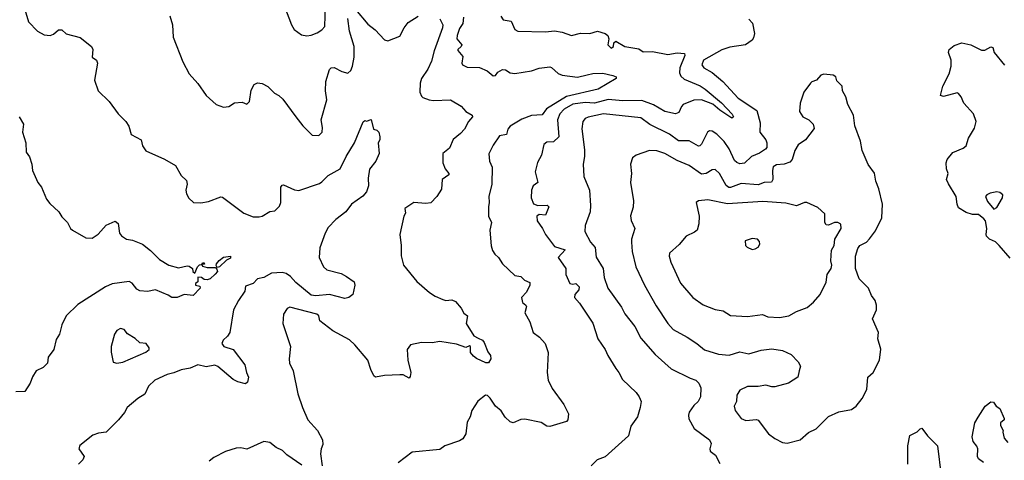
# Model space of a CAD drawing. Extents: x 1468344 to 1613994, y 525695 to 643861.
# Tile 197 of 256: x 1517051 to 1523483, y 595111 to 597989. Entities that reach past the tile are written whole.
import ezdxf

# ---------------------------------------------------------------- set-up
doc = ezdxf.new("R2010")
doc.units = 0

msp = doc.modelspace()

# ---------------------------------------------------------------- linework, layer by layer
at = {"layer": '0CON10XD'}
for points in [[(1517084.3, 598055), (1517108, 597975), (1517166.7, 597915), (1517210.5, 597890.5), (1517250, 597885), (1517272.5, 597895), (1517305, 597923.3), (1517325, 597923.3), (1517355, 597896.7), (1517445, 597873.3), (1517520, 597815), (1517527.5, 597795), (1517523.3, 597745), (1517552.5, 597725), (1517560, 597705), (1517540, 597595), (1517563.8, 597525), (1517635.6, 597455.6), (1517695, 597373.3), (1517745, 597323.3), (1517763.9, 597293.9), (1517779.3, 597239.3), (1517843.3, 597205), (1517852, 597165), (1517875, 597133.3), (1517997.7, 597077.7), (1518067.7, 597037.7), (1518105, 596972.5), (1518139.5, 596939.5), (1518143.8, 596915), (1518136.2, 596875), (1518141.2, 596851.2), (1518155, 596823.3), (1518186.1, 596796.1), (1518235, 596792), (1518285, 596802), (1518365, 596832), (1518375, 596830), (1518515, 596726), (1518575, 596702.5), (1518615, 596700.8), (1518635, 596706), (1518685, 596735.8), (1518718.6, 596741.4), (1518748.8, 596771.2), (1518757.1, 596795), (1518756, 596895), (1518765, 596908.8), (1518775, 596910), (1518845, 596877.1), (1518875, 596874.2), (1519009.8, 596920.2), (1519025, 596930.6), (1519065, 596972.5), (1519145, 597015.7), (1519182.7, 597095), (1519237.9, 597185), (1519295, 597322.5), (1519305, 597330), (1519316.7, 597326.7), (1519347.5, 597337.5), (1519362.5, 597275), (1519385, 597267.5), (1519396.2, 597255), (1519403.8, 597225), (1519403.3, 597205), (1519393.3, 597185), (1519398.8, 597115), (1519376.7, 597065), (1519336.1, 597013.9), (1519326.7, 596955), (1519330, 596905), (1519315.8, 596865), (1519293.4, 596836.6), (1519219.2, 596785), (1519181.4, 596735), (1519116.6, 596683.4), (1519065, 596631.4), (1519045.5, 596595), (1519011.3, 596498.7), (1519008, 596435), (1519035.6, 596375), (1519056.3, 596356.3), (1519151.3, 596331.3), (1519185, 596311.2), (1519235, 596276.2), (1519241.2, 596255), (1519227.5, 596195), (1519200, 596175), (1519175, 596167.6), (1519075, 596194.5), (1518985.4, 596185.4), (1518955, 596188.8), (1518855, 596271.8), (1518821, 596311), (1518791.5, 596331.5), (1518765, 596338.2), (1518695, 596332.7), (1518645, 596305.5), (1518605, 596296.2), (1518575, 596265.6), (1518525, 596248.8), (1518521.4, 596215), (1518480, 596155), (1518448.6, 596095), (1518424.4, 595945), (1518408.8, 595921.2), (1518380, 595895), (1518371.2, 595875), (1518383.3, 595855), (1518444.7, 595834.7), (1518522.5, 595735), (1518532.5, 595685), (1518545.9, 595654.1), (1518539.5, 595620.5), (1518525, 595610), (1518475, 595624), (1518445, 595640), (1518345, 595723.8), (1518325, 595732), (1518268.3, 595721.7), (1518215, 595735.6), (1518165, 595713.3), (1518105, 595703.1), (1518058.1, 595681.9), (1518015, 595671.2), (1517934.2, 595635), (1517892.5, 595595), (1517867.6, 595542.4), (1517823.3, 595515), (1517753, 595457), (1517735, 595423.3), (1517696.2, 595375), (1517616.7, 595295), (1517565, 595288.8), (1517527.5, 595275), (1517443, 595207), (1517436.2, 595185), (1517472.5, 595135), (1517463.8, 595115), (1517434, 595085)], [(1518780.8, 598075), (1518825.8, 597955), (1518844.4, 597924.4), (1518890.9, 597890.9), (1518925.6, 597884.4), (1518955, 597887.5), (1518995, 597903.1), (1519025, 597921.9), (1519044.4, 597945), (1519049.2, 598085)], [(1519245, 598056), (1519325, 597959.2), (1519373.6, 597923.6), (1519435, 597857.5), (1519455, 597850.8), (1519535, 597882), (1519562.5, 597935), (1519589.1, 597970.9), (1519653, 598013)], [(1518030.8, 598015), (1518049.2, 597955), (1518054.3, 597875), (1518116, 597715), (1518158, 597635), (1518215, 597573.3), (1518268.8, 597495), (1518334.2, 597434.2), (1518383, 597417), (1518417.7, 597422.3), (1518455, 597446.7), (1518505, 597450), (1518535, 597437.5), (1518551.2, 597455), (1518562.1, 597527.9), (1518583.3, 597565), (1518605, 597576.7), (1518635, 597572), (1518672.3, 597552.3), (1518715, 597508.8), (1518744.1, 597494.1), (1518770.9, 597470.9), (1518854.2, 597355), (1518900, 597295), (1518962.5, 597235), (1519005, 597233.8), (1519026, 597255), (1519030, 597285), (1519019.2, 597335), (1519056.7, 597465), (1519048.8, 597525), (1519050, 597585), (1519075, 597663.3), (1519085, 597673.8), (1519105, 597676), (1519155, 597650), (1519195, 597640), (1519213.2, 597656.8), (1519225.6, 597685), (1519236.7, 597745), (1519235.5, 597814.5), (1519205, 597913.3), (1519193.4, 597996.6)], [(1519796, 597995), (1519815.5, 597955.5), (1519812.5, 597935), (1519758.5, 597785), (1519740.9, 597719.1), (1519716.9, 597665), (1519675, 597604), (1519666.9, 597575), (1519664.6, 597515), (1519675, 597488.8), (1519685, 597480), (1519726.2, 597466.2), (1519755, 597460.8), (1519865.5, 597465.5), (1519935, 597423.8), (1519965, 597388.8), (1520007.5, 597365), (1520010, 597355), (1519982.5, 597325), (1519956.9, 597275), (1519929.5, 597245), (1519883.3, 597206.7), (1519859.2, 597150.8), (1519815.9, 597114.1), (1519814.2, 597055), (1519830, 597015), (1519853.8, 596985), (1519853.6, 596976.4), (1519810.6, 596945), (1519807.2, 596882.8), (1519775.8, 596834.2), (1519737.6, 596792.4), (1519705, 596788.1), (1519625.8, 596794.2), (1519567.5, 596755), (1519571.2, 596725), (1519561.2, 596705), (1519533.3, 596585), (1519543.3, 596515), (1519543.9, 596446.1), (1519557.5, 596385), (1519645, 596278.8), (1519727.6, 596207.6), (1519765, 596182.2), (1519815, 596160.6), (1519835, 596155.7), (1519875, 596160), (1519897.7, 596147.7), (1519935.8, 596105.8), (1519951.9, 596071.9), (1519976.7, 596055), (1519967.5, 596005), (1520017.5, 595925), (1520045, 595910), (1520073.3, 595895), (1520085, 595880), (1520108.8, 595818.8), (1520126, 595795), (1520128.8, 595775), (1520112.5, 595747.5), (1520095, 595748.8), (1520035, 595776.7), (1520015, 595792.1), (1519996.9, 595815), (1519995.5, 595855.5), (1519988.8, 595858.8), (1519965, 595847.8), (1519905, 595869.6), (1519795, 595887.5), (1519745, 595877.5), (1519675, 595880.5), (1519604.3, 595865.7), (1519582.5, 595835), (1519586.9, 595765), (1519605.6, 595685), (1519602.3, 595657.7), (1519595, 595646.7), (1519555, 595668.8), (1519535, 595670), (1519435, 595665.7), (1519375, 595654), (1519365, 595662.5), (1519345, 595703.3), (1519325, 595766.2), (1519240.5, 595865), (1519205, 595897.1), (1519096, 595956), (1519011.1, 596021.1), (1519004, 596055), (1518991.2, 596065), (1518815, 596112), (1518797.3, 596102.7), (1518774.2, 596065), (1518769.2, 596005), (1518819.2, 595855), (1518810.5, 595775), (1518814.3, 595745.7), (1518836.9, 595695), (1518868.5, 595545), (1518897.9, 595455), (1518932.5, 595375), (1518996.9, 595305), (1519029.4, 595245), (1519030.6, 595215), (1519019.4, 595185), (1519016.6, 595153.4), (1519027.8, 595075)], [(1519950.9, 598005), (1519946, 597964), (1519925, 597931.8), (1519909.3, 597885), (1519907.4, 597865), (1519939.1, 597825), (1519935.8, 597814.2), (1519912.5, 597795), (1519912.6, 597787.4), (1519945, 597748.8), (1519938.6, 597705), (1519944.2, 597695), (1519975, 597680), (1520055, 597677.5), (1520105, 597654.4), (1520145, 597622.9), (1520160, 597625), (1520175, 597647.5), (1520205, 597662.9), (1520225, 597661.4), (1520255, 597642.7), (1520285, 597637.9), (1520395, 597654.6), (1520445, 597672), (1520515, 597680.8), (1520525, 597678), (1520568.2, 597638.2), (1520595, 597626.9), (1520695, 597613.8), (1520758.9, 597628.9), (1520795, 597637.1), (1520859.5, 597639.5), (1520925, 597624.4), (1520947.5, 597615), (1520947.5, 597605), (1520830, 597535), (1520622.3, 597487.7), (1520492.9, 597407.1), (1520463.3, 597366.7), (1520395, 597363), (1520331.5, 597338.5), (1520255, 597294.4), (1520240, 597275), (1520230, 597240), (1520185, 597231.2), (1520145, 597170), (1520116.1, 597113.9), (1520119.2, 597065), (1520137.5, 597025), (1520134.3, 596915), (1520115.8, 596835), (1520118.8, 596795), (1520113.1, 596766.9), (1520114.4, 596705), (1520132.2, 596665), (1520122.5, 596615), (1520131.7, 596511.7), (1520140.5, 596480.5), (1520155, 596457.5), (1520178.8, 596435), (1520206, 596395), (1520285, 596318), (1520325, 596312), (1520348.8, 596288.8), (1520382.9, 596272.9), (1520382.9, 596255), (1520361.3, 596208.7), (1520328, 596175), (1520335, 596142.5), (1520357.5, 596125), (1520361.2, 596115), (1520350, 596075), (1520384.3, 596015), (1520404.2, 595945), (1520446.2, 595915), (1520484.2, 595874.2), (1520502.9, 595815), (1520495.8, 595685), (1520504.3, 595634.3), (1520530.3, 595580.3), (1520605.8, 595475.8), (1520636.2, 595415), (1520631.2, 595375), (1520623.3, 595365), (1520515, 595331.4), (1520495, 595334), (1520457.8, 595357.8), (1520349.9, 595379.9), (1520325, 595378.2), (1520275, 595356.9), (1520255, 595361.4), (1520222.2, 595392.2), (1520196, 595435), (1520160, 595465), (1520125, 595516.7), (1520107.5, 595535), (1520093.6, 595536.4), (1520043.6, 595496.4), (1520003.9, 595436.1), (1519993.3, 595395), (1519975, 595360), (1519965.8, 595285), (1519945, 595251.2), (1519925, 595238.8), (1519827.5, 595205), (1519795, 595181.2), (1519615, 595163.3), (1519522.5, 595095)], [(1520195, 598012.5), (1520208.8, 597988.8), (1520260.6, 597980.6), (1520284.5, 597924.5), (1520305, 597914), (1520485, 597909.4), (1520545, 597915.5), (1520595, 597908.8), (1520655, 597885.5), (1520715, 597901.9), (1520775, 597899.4), (1520825, 597913.3), (1520875, 597900), (1520892.5, 597885), (1520900, 597865), (1520893.3, 597825), (1520915, 597803.3), (1520930, 597815), (1520932.3, 597837.7), (1520945, 597848.8), (1521004.8, 597814.8), (1521095, 597799.3), (1521125, 597779.5), (1521185, 597780.8), (1521285, 597761.8), (1521347, 597773), (1521395, 597768.8), (1521396.5, 597755), (1521362.7, 597675), (1521361.5, 597641.5), (1521370, 597620), (1521391.5, 597601.5), (1521496.5, 597556.5), (1521528.5, 597535), (1521635, 597447.1), (1521705, 597371.2), (1521713.3, 597355), (1521702.5, 597345), (1521625, 597397.3), (1521578.5, 597438.5), (1521505, 597466.7), (1521455, 597464.5), (1521386.2, 597435), (1521375, 597421.2), (1521357.9, 597382.1), (1521335, 597374.4), (1521265, 597388.5), (1521192.3, 597432.3), (1521115, 597460.8), (1520991.7, 597458.3), (1520895, 597468.8), (1520805, 597444.8), (1520745, 597448.1), (1520665, 597436.8), (1520607.3, 597405), (1520579.2, 597375), (1520564.8, 597335), (1520572.9, 597225), (1520537.6, 597192.4), (1520495, 597190), (1520474.4, 597175), (1520460.6, 597105), (1520433.3, 597056.7), (1520418.6, 596995), (1520436, 596925), (1520405.7, 596904.3), (1520394.3, 596875), (1520392.2, 596825), (1520407.2, 596787.2), (1520435, 596775.4), (1520496.8, 596776.8), (1520506.7, 596766.7), (1520503.1, 596756.9), (1520485, 596712.9), (1520445, 596716.4), (1520428.6, 596705), (1520430.8, 596675), (1520466.2, 596626.2), (1520485.6, 596585), (1520545, 596507.8), (1520614.2, 596485), (1520569.5, 596435), (1520618.2, 596365), (1520619.7, 596325), (1520645, 596265.8), (1520665, 596261.9), (1520685, 596266.9), (1520705.6, 596245), (1520703.1, 596225), (1520678.1, 596195), (1520674.4, 596175), (1520707.6, 596137.6), (1520795, 596006.2), (1520828, 595905), (1520875.7, 595835.7), (1520892, 595795), (1520945, 595710), (1520965.7, 595685.7), (1520987.9, 595637.9), (1521077.1, 595555), (1521098.6, 595525), (1521110.6, 595495), (1521104.4, 595455.6), (1521087.5, 595395), (1521044.2, 595335), (1521029.1, 595270.9), (1520875, 595133.8), (1520822.5, 595115), (1520783.3, 595075)], [(1521815, 597993.5), (1521837.2, 597967.2), (1521850.3, 597899.7), (1521845, 597870), (1521835, 597855.7), (1521792.5, 597825), (1521689.8, 597810.2), (1521638.5, 597791.5), (1521518, 597725), (1521506.9, 597695), (1521520, 597675), (1521574, 597644), (1521645.3, 597585.3), (1521745, 597476.5), (1521866.7, 597395), (1521888.8, 597315), (1521885.6, 597255), (1521924.3, 597205), (1521932.9, 597185), (1521932.2, 597155), (1521923, 597143), (1521885, 597117.1), (1521830.8, 597095), (1521785, 597052.9), (1521755, 597046.7), (1521735, 597055.6), (1521720.5, 597070.5), (1521686.7, 597145), (1521653.7, 597193.7), (1521605, 597241.8), (1521575, 597261.9), (1521557, 597263), (1521544.5, 597255.5), (1521505, 597175.8), (1521495, 597164.4), (1521485, 597163.5), (1521425, 597197.7), (1521355, 597198.9), (1521295, 597241.4), (1521166.4, 597305), (1521107.6, 597347.6), (1520865, 597375.3), (1520765, 597352.5), (1520745, 597342.9), (1520730.6, 597325), (1520723.2, 597276.8), (1520739.6, 597139.6), (1520741.5, 597095), (1520731.1, 597045), (1520736, 596965), (1520774, 596875), (1520780, 596775), (1520776.9, 596735), (1520745.8, 596645), (1520743.1, 596605), (1520780.8, 596535), (1520810.8, 596500.8), (1520817.6, 596437.6), (1520862.7, 596365), (1520868.1, 596305), (1520893.5, 596235), (1520982, 596112), (1521005, 596068), (1521068.9, 595985), (1521108.3, 595908.3), (1521201.4, 595801.4), (1521307.6, 595707.6), (1521432, 595648), (1521468.8, 595635), (1521488, 595615), (1521500, 595585), (1521498, 595525), (1521484.3, 595495), (1521455, 595469.5), (1521425.5, 595425), (1521419.1, 595405), (1521422.4, 595382.4), (1521457.8, 595317.8), (1521556.2, 595245), (1521568.3, 595221.7), (1521558.8, 595185), (1521561.2, 595171.2), (1521596.2, 595145), (1521625, 595091.2)], [(1523520.6, 596430.6), (1523450, 596515), (1523425, 596537.1), (1523386.7, 596555), (1523368, 596575), (1523364.2, 596585), (1523370, 596625), (1523360, 596675), (1523349.3, 596689.3), (1523315, 596716.7), (1523275, 596716.7), (1523235, 596730), (1523185, 596760.8), (1523174.5, 596785), (1523169.4, 596835), (1523118.1, 596918.1), (1523106.2, 596945), (1523116.7, 596985), (1523106.7, 597015), (1523103.8, 597055), (1523110, 597075), (1523147.8, 597122.2), (1523215, 597149.4), (1523233.1, 597165), (1523249.5, 597215), (1523288.6, 597281.4), (1523299.1, 597325), (1523282.4, 597375), (1523218.5, 597445), (1523202.5, 597485), (1523185, 597507.5), (1523175, 597511.2), (1523085, 597486.7), (1523067.5, 597495), (1523081.2, 597555), (1523123.5, 597635), (1523136.7, 597685), (1523135.5, 597725), (1523119.4, 597775), (1523124, 597795), (1523155, 597821.2), (1523205, 597837.5), (1523265, 597825.8), (1523335, 597789.1), (1523355, 597790.6), (1523395, 597811.2), (1523408.3, 597808.3), (1523417.5, 597775), (1523485, 597692.5)], [(1522065, 595224), (1522150, 595245), (1522205, 595293.3), (1522255, 595316.7), (1522335, 595396.2), (1522402, 595428), (1522485, 595443.8), (1522515, 595463.8), (1522554.4, 595515), (1522585, 595573.8), (1522591.9, 595655), (1522626.7, 595685), (1522668.5, 595765), (1522676.6, 595836.6), (1522656.9, 595905), (1522660.8, 595945), (1522622.9, 596035), (1522648, 596095), (1522647.5, 596125), (1522638.6, 596155), (1522615, 596188), (1522596.5, 596236.5), (1522535, 596296.2), (1522510.4, 596365), (1522512.1, 596445), (1522525.6, 596495), (1522540, 596515), (1522583.4, 596536.6), (1522602.5, 596557.5), (1522640.9, 596609.1), (1522684.2, 596695), (1522686.7, 596785), (1522664, 596885), (1522644.2, 596935), (1522635.8, 596985.8), (1522594.3, 597044.3), (1522554.2, 597135), (1522543.6, 597196.4), (1522506, 597295), (1522498, 597365), (1522460, 597435), (1522448.8, 597485), (1522426.7, 597525), (1522423.3, 597555), (1522389.3, 597589.3), (1522382.5, 597615), (1522365, 597627.5), (1522305, 597632.5), (1522285, 597626.7), (1522256.4, 597593.6), (1522226.4, 597583.6), (1522216.1, 597573.9), (1522173.3, 597515), (1522148.8, 597445), (1522145, 597390), (1522167.5, 597355), (1522205.8, 597335.8), (1522235, 597307.5), (1522241.7, 597278.3), (1522185, 597204), (1522137.2, 597172.8), (1522115.6, 597135), (1522097.1, 597075), (1522082.2, 597057.8), (1522045, 597045.3), (1521995, 597040.8), (1521972.8, 597027.2), (1521967.9, 597005), (1521971.5, 596945), (1521962.6, 596927.4), (1521915, 596924.8), (1521875, 596910.2), (1521765, 596920), (1521695, 596892.4), (1521683.4, 596893.4), (1521666, 596906), (1521622.2, 596985), (1521595, 597011.4), (1521575, 597008.9), (1521535, 596984.6), (1521505, 596980.4), (1521425, 597037.3), (1521345, 597070), (1521265, 597115.5), (1521213.4, 597133.4), (1521165, 597135.7), (1521077.5, 597105), (1521055, 597087.5), (1521041.2, 597045), (1521048, 596985), (1521042, 596925), (1521061.4, 596805), (1521059.4, 596765), (1521041.7, 596708.3), (1521045, 596676.7), (1521070, 596625), (1521048.6, 596555), (1521047.8, 596535), (1521052.7, 596475), (1521076.7, 596375), (1521133.1, 596255), (1521209.1, 596119.1), (1521284.4, 596005), (1521320.8, 595965), (1521412, 595915), (1521475, 595874.2), (1521525, 595832.9), (1521615, 595804.5), (1521685, 595798.2), (1521755, 595819.4), (1521815, 595805.8), (1521895, 595830), (1521965, 595839.6), (1522035, 595829.4), (1522091.7, 595801.7), (1522136.2, 595755), (1522151.2, 595725), (1522144.1, 595695.9), (1522133.8, 595655), (1522074.3, 595615.7), (1521985, 595590.8), (1521965, 595590), (1521925, 595602.5), (1521875, 595594.2), (1521805, 595592.9), (1521755, 595569.2), (1521735, 595537.5), (1521734.5, 595495), (1521717.5, 595465), (1521725, 595436.7), (1521765, 595384), (1521795, 595370.8), (1521865, 595376.7), (1521875, 595372.5), (1521942.5, 595285), (1521985, 595253.8), (1522035, 595228), (1522065, 595224)], [(1517046.7, 597355), (1517076.4, 597306.4), (1517070, 597255), (1517090, 597185), (1517093.8, 597123.8), (1517113.9, 597093.9), (1517130, 597045), (1517134.1, 597004.1), (1517170, 596925), (1517193.3, 596895), (1517225, 596817.5), (1517248.3, 596788.3), (1517307.5, 596735), (1517325, 596702.5), (1517363.8, 596665), (1517382, 596625), (1517395, 596613.8), (1517482.5, 596565), (1517525, 596562.9), (1517562.6, 596587.4), (1517615, 596646.2), (1517675, 596673.8), (1517695, 596657.5), (1517703.3, 596595), (1517715, 596578), (1517747.5, 596555), (1517788.3, 596548.3), (1517852.1, 596522.1), (1517905, 596481.4), (1517963.4, 596423.4), (1518025, 596385.7), (1518087.3, 596367.3), (1518145, 596380.8), (1518158.8, 596378.8), (1518180, 596365), (1518182, 596345), (1518195, 596334.4), (1518212.5, 596375), (1518225, 596387.5), (1518240, 596390), (1518245, 596400), (1518255, 596400), (1518258.3, 596391.7), (1518240, 596390), (1518245, 596380), (1518275, 596370), (1518329.5, 596369.5), (1518339.5, 596359.5), (1518343.8, 596345), (1518327, 596327), (1518295, 596295.8), (1518275, 596290), (1518255, 596292.5), (1518237.5, 596305), (1518215, 596306.7), (1518213.6, 596276.4), (1518200, 596265), (1518200, 596255), (1518228.3, 596248.3), (1518230, 596235), (1518185, 596186.7), (1518126.1, 596193.9), (1518080, 596175), (1518044.4, 596174.4), (1518020.7, 596190.7), (1517937.5, 596225), (1517885, 596212.7), (1517835, 596219.1), (1517815, 596229.1), (1517785, 596268.6), (1517765, 596279.5), (1517655, 596263.8), (1517610.8, 596245), (1517430.2, 596129.8), (1517354.6, 596055.4), (1517326.2, 595995), (1517310.8, 595935), (1517288.9, 595901.1), (1517274.3, 595835.7), (1517236.7, 595785), (1517233.3, 595745), (1517205, 595716.7), (1517157.5, 595695), (1517133.8, 595656.2), (1517118.8, 595615), (1517085, 595560.6), (1517025, 595558.8)], [(1523415, 596752.5), (1523435, 596762.5), (1523470.8, 596825), (1523472.8, 596845), (1523455, 596861), (1523435, 596863.7), (1523390, 596855), (1523368.1, 596845), (1523360.8, 596835), (1523372.5, 596802.5), (1523415, 596752.5)], [(1522015, 596044.4), (1522075, 596055.8), (1522125, 596082.5), (1522195, 596109.2), (1522236.6, 596143.4), (1522280, 596195), (1522319.2, 596275), (1522326, 596325), (1522351.9, 596365), (1522356.7, 596385), (1522350.8, 596415), (1522353.9, 596483.9), (1522372.5, 596515), (1522375.6, 596555), (1522416.9, 596625), (1522415, 596653.3), (1522395, 596664), (1522375, 596664.3), (1522335, 596647.1), (1522319.2, 596649.2), (1522311.4, 596665), (1522310.3, 596720.3), (1522265, 596761.9), (1522194.2, 596795.8), (1522177.5, 596795), (1522125, 596773.3), (1522055, 596791.1), (1521905, 596802.7), (1521675, 596785.9), (1521547.3, 596812.7), (1521485, 596806), (1521470, 596795), (1521489.2, 596705), (1521488, 596655), (1521476.2, 596615), (1521459.3, 596600.7), (1521404.3, 596575), (1521359.9, 596520.1), (1521296.6, 596463.4), (1521294.6, 596444.6), (1521305.6, 596405), (1521368.1, 596268.1), (1521449.2, 596175), (1521515, 596125.8), (1521595, 596095.6), (1521646.6, 596086.6), (1521695, 596057.5), (1521805, 596050), (1521904.4, 596064.4), (1521938.3, 596048.3), (1522015, 596044.4)], [(1521835, 596487.5), (1521855, 596492.5), (1521875, 596502.5), (1521886.4, 596523.6), (1521885, 596540), (1521870, 596555), (1521835, 596560), (1521790, 596545), (1521793.3, 596515), (1521803.6, 596503.6), (1521835, 596487.5)], [(1518340.7, 596370.7), (1518333.9, 596383.9), (1518335.6, 596395), (1518354, 596416), (1518381.9, 596438.1), (1518428.8, 596445), (1518428.1, 596431.9), (1518402.5, 596417.5), (1518355, 596374), (1518340.7, 596370.7)], [(1517685, 595746.7), (1517725, 595753.1), (1517875, 595817.5), (1517896.7, 595835), (1517897.5, 595845), (1517877.5, 595875), (1517835, 595877.5), (1517805, 595906.7), (1517755, 595938), (1517733.3, 595965), (1517708.3, 595971.7), (1517685, 595958.8), (1517670.8, 595935), (1517648, 595855), (1517647.7, 595817.7), (1517662.2, 595752.2), (1517685, 595746.7)], [(1523347.7, 595097.7), (1523315, 595120), (1523307.5, 595135), (1523310, 595185), (1523303.6, 595203.6), (1523280, 595235), (1523273.8, 595265), (1523290, 595355), (1523312.5, 595392.5), (1523357.5, 595465), (1523395, 595492.5), (1523411.7, 595491.7), (1523430, 595465), (1523455, 595450), (1523482.5, 595385), (1523482.5, 595375), (1523457.5, 595355), (1523458.3, 595338.3), (1523476.7, 595306.7), (1523473.3, 595295), (1523482.5, 595255), (1523507, 595227)], [(1522853.2, 595086.8), (1522852, 595205), (1522866.4, 595273.6), (1522913.6, 595296.4), (1522933.6, 595316.4), (1522945, 595320), (1522981.7, 595271.7), (1523047.1, 595205), (1523069.7, 595009.7)], [(1518767.5, 595175), (1518725.5, 595195.5), (1518685, 595228), (1518645, 595234.2), (1518535, 595183.1), (1518495, 595192), (1518465, 595191.2), (1518395, 595168.8), (1518319.5, 595130.5), (1518287.5, 595105)], [(1518895, 595080.4), (1518797, 595147), (1518767.5, 595175)]]:
    msp.add_lwpolyline(points, dxfattribs=at)

doc.saveas('drawing.dxf')
